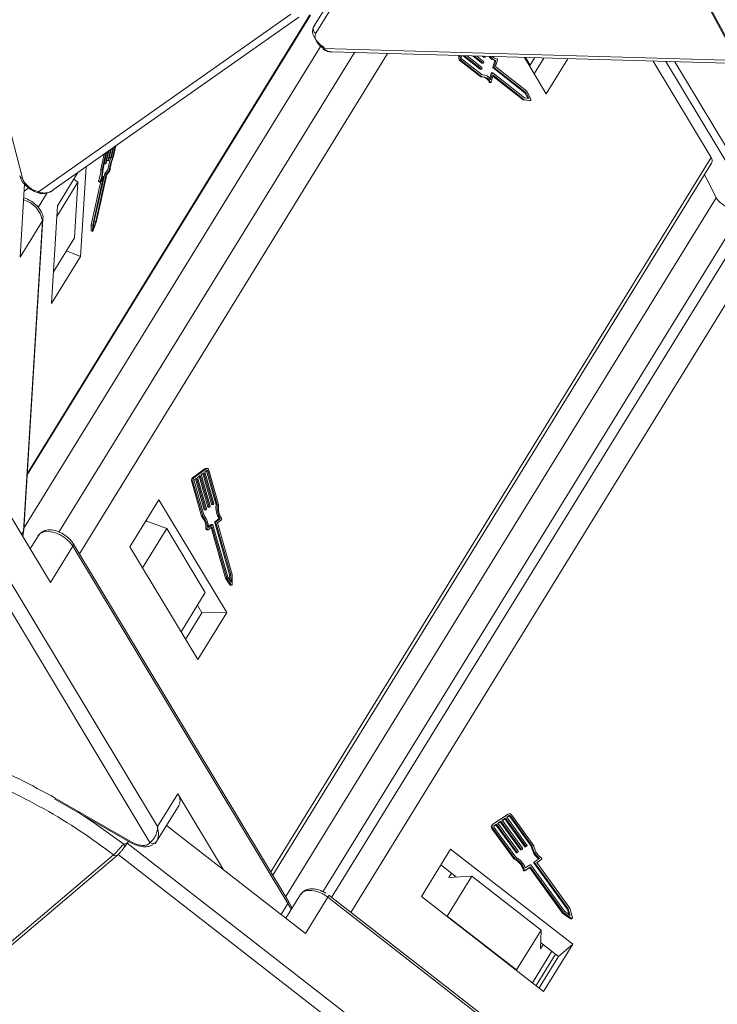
# Model space of a CAD drawing. Header units: millimetres. Extents: x 4016 to 5477, y 50 to 1083.
# Tile 25 of 42: x 4922 to 4969, y 865 to 931. Entities that reach past the tile are written whole.
import ezdxf

# ---------------------------------------------------------------- set-up
doc = ezdxf.new("R2010")
doc.units = ezdxf.units.MM

msp = doc.modelspace()

# ---------------------------------------------------------------- linework, layer by layer
at = {"color": 7, "linetype": 'Continuous', "lineweight": 15}
for p, q in [((4952.722, 961.058), (4970.363, 928.363)), ((4952.832, 961.004), (4970.474, 928.309)), ((4943.692, 933.688), (4941.879, 930.747)), ((4943.84, 933.261), (4942.027, 930.32)), ((4922.684, 900.737), (4941.671, 931.538)), ((4941.635, 931.539), (4922.688, 900.803)), ((4940.349, 931.599), (4923.427, 919.697)), ((4924.422, 919.817), (4940.892, 931.401)), ((4942.396, 929.502), (4922.465, 897.17)), ((4944.614, 929.02), (4924.811, 896.895)), ((4926.179, 895.432), (4946.845, 928.956)), ((4970.297, 928.487), (4942.554, 929.284)), ((4943.104, 929.063), (4970.422, 928.278)), ((4951.645, 928.818), (4951.625, 928.748)), ((4951.709, 928.75), (4951.625, 928.748)), ((4951.727, 928.815), (4951.709, 928.75)), ((4951.779, 928.694), (4951.813, 928.813)), ((4951.902, 928.81), (4953.043, 927.911)), ((4951.991, 928.808), (4953.126, 927.913)), ((4953.158, 928.028), (4952.176, 928.803)), ((4952.549, 928.792), (4953.156, 928.313)), ((4952.638, 928.789), (4953.239, 928.315)), ((4953.272, 928.43), (4952.823, 928.784)), ((4953.196, 928.773), (4953.269, 928.715)), ((4953.285, 928.771), (4953.353, 928.717)), ((4953.378, 928.732), (4953.389, 928.768)), ((4951.683, 928.492), (4951.766, 928.494)), ((4951.683, 928.492), (4953.085, 927.386)), ((4951.766, 928.494), (4953.168, 927.388)), ((4953.179, 927.521), (4951.798, 928.609)), ((4953.239, 928.315), (4953.156, 928.313)), ((4953.165, 928.31), (4953.248, 928.312)), ((4953.265, 928.33), (4953.281, 928.387)), ((4953.353, 928.717), (4953.269, 928.715)), ((4953.278, 928.712), (4953.361, 928.714)), ((4954.024, 928.488), (4953.899, 928.044)), ((4954.107, 928.489), (4953.982, 928.046)), ((4954.107, 928.489), (4954.024, 928.488)), ((4954.085, 928.105), (4954.202, 928.52)), ((4956.009, 928.692), (4957.475, 926.259)), ((4956.392, 928.181), (4956.085, 928.69)), ((4956.34, 928.143), (4956.392, 928.181)), ((4956.392, 928.181), (4956.695, 928.673)), ((4956.663, 927.607), (4957.308, 928.655)), ((4957.475, 926.259), (4958.923, 928.609)), ((4964.639, 928.444), (4968.522, 922.001)), ((4965.498, 928.42), (4970.025, 920.907)), ((4970.452, 921.157), (4966.086, 928.403)), ((4953.126, 927.913), (4953.043, 927.911)), ((4953.051, 927.908), (4953.135, 927.91)), ((4953.152, 927.928), (4953.168, 927.985)), ((4953.257, 927.53), (4953.174, 927.528)), ((4953.785, 927.642), (4953.685, 927.286)), ((4953.868, 927.644), (4953.743, 927.2)), ((4953.785, 927.642), (4953.868, 927.644)), ((4953.79, 927.058), (4953.915, 927.502)), ((4953.885, 927.662), (4953.802, 927.66)), ((4956.024, 925.979), (4953.894, 927.658)), ((4953.982, 928.046), (4953.899, 928.044)), ((4953.899, 927.447), (4955.923, 925.851)), ((4953.991, 928.003), (4953.908, 928.001)), ((4953.908, 928.001), (4956.038, 926.322)), ((4953.915, 927.502), (4956.006, 925.853)), ((4953.991, 928.003), (4956.122, 926.324)), ((4956.168, 926.427), (4954.095, 928.062)), ((4953.085, 927.386), (4953.168, 927.388)), ((4953.724, 927.046), (4953.641, 927.044)), ((4953.672, 927.02), (4953.756, 927.022)), ((4956.122, 926.324), (4956.038, 926.322)), ((4956.038, 926.322), (4956.235, 925.962)), ((4956.122, 926.324), (4956.323, 925.955)), ((4956.442, 925.925), (4956.168, 926.427)), ((4955.923, 925.851), (4956.006, 925.853)), ((4955.923, 925.851), (4956.329, 925.818)), ((4956.006, 925.853), (4956.412, 925.82)), ((4956.323, 925.955), (4956.024, 925.979)), ((4956.412, 925.82), (4956.329, 925.818)), ((4956.329, 925.818), (4956.331, 925.818)), ((4956.331, 925.818), (4956.415, 925.82)), ((4921.283, 924.756), (4922.36, 920.617)), ((4927.839, 922.22), (4927.611, 921.193)), ((4927.961, 922.306), (4927.706, 921.155)), ((4928.005, 922.337), (4927.762, 921.244)), ((4927.931, 921.584), (4928.115, 922.415)), ((4928.16, 922.446), (4927.981, 921.64)), ((4928.105, 921.78), (4928.27, 922.523)), ((4928.314, 922.555), (4928.155, 921.836)), ((4928.279, 921.976), (4928.425, 922.632)), ((4928.469, 922.663), (4928.329, 922.032)), ((4928.409, 921.972), (4928.579, 922.741)), ((4928.451, 921.995), (4928.623, 922.772)), ((4927.842, 921.603), (4927.932, 921.568)), ((4927.845, 921.618), (4927.931, 921.584)), ((4927.962, 921.599), (4927.938, 921.571)), ((4928.016, 921.799), (4928.106, 921.764)), ((4928.019, 921.813), (4928.105, 921.78)), ((4928.136, 921.795), (4928.112, 921.767)), ((4928.19, 921.995), (4928.28, 921.96)), ((4928.193, 922.009), (4928.279, 921.976)), ((4928.31, 921.991), (4928.286, 921.963)), ((4928.32, 922.007), (4928.409, 921.972)), ((4968.522, 922.001), (4939.014, 874.133)), ((4939.149, 873.908), (4968.563, 921.622)), ((4926.082, 920.985), (4924.711, 918.76)), ((4926.257, 915.366), (4926.626, 921.367)), ((4927.882, 920.905), (4927.178, 917.732)), ((4927.273, 917.695), (4927.977, 920.868)), ((4927.318, 917.729), (4928.009, 920.845)), ((4927.611, 921.193), (4927.706, 921.155)), ((4927.882, 920.905), (4927.977, 920.868)), ((4928.093, 921.162), (4927.901, 920.945)), ((4927.901, 920.945), (4927.995, 920.908)), ((4927.995, 920.908), (4928.188, 921.124)), ((4928.009, 920.845), (4928.202, 921.061)), ((4928.093, 921.162), (4928.188, 921.124)), ((4922.176, 920.755), (4922.171, 920.772)), ((4922.504, 920.223), (4922.203, 915.326)), ((4926.077, 920.334), (4924.667, 918.047)), ((4925.811, 920.545), (4926.077, 920.334)), ((4926.077, 920.334), (4925.849, 916.619)), ((4927.623, 920.41), (4926.975, 917.487)), ((4927.755, 920.538), (4927.07, 917.449)), ((4927.828, 920.7), (4927.124, 917.527)), ((4927.462, 920.379), (4927.557, 920.341)), ((4927.563, 920.398), (4927.468, 920.436)), ((4927.569, 920.348), (4927.748, 920.551)), ((4927.629, 920.496), (4927.821, 920.712)), ((4927.727, 920.749), (4927.694, 920.713)), ((4927.727, 920.749), (4927.821, 920.712)), ((4927.827, 920.715), (4927.733, 920.753)), ((4927.742, 920.544), (4927.755, 920.538)), ((4922.473, 919.732), (4922.794, 919.958)), ((4923.422, 918.653), (4924.023, 919.627)), ((4923.488, 919.602), (4923.495, 919.601)), ((4972.251, 919.733), (4943.086, 872.422)), ((4940.012, 872.477), (4968.876, 919.299)), ((4944.374, 871.421), (4974.007, 919.491)), ((4924.711, 918.76), (4924.308, 912.203)), ((4970.743, 918.631), (4942.491, 872.801)), ((4922.203, 915.326), (4923.702, 917.758)), ((4923.702, 917.758), (4922.425, 896.957)), ((4922.458, 897.06), (4923.736, 917.861)), ((4927.104, 917.109), (4927.318, 917.729)), ((4927.116, 917.239), (4927.273, 917.695)), ((4927.124, 917.527), (4927.116, 917.239)), ((4927.178, 917.732), (4927.154, 917.661)), ((4927.178, 917.732), (4927.273, 917.695)), ((4926.975, 917.487), (4926.964, 917.095)), ((4927.059, 917.058), (4926.964, 917.095)), ((4926.968, 917.082), (4927.063, 917.045)), ((4926.975, 917.487), (4927.07, 917.449)), ((4927.07, 917.449), (4927.059, 917.058)), ((4924.439, 914.332), (4925.849, 916.619)), ((4925.307, 915.741), (4926.257, 915.366)), ((4924.308, 912.203), (4926.257, 915.366)), ((4931.426, 877.164), (4916.997, 901.107)), ((4934.611, 901.147), (4933.766, 900.525)), ((4934.694, 901.149), (4933.85, 900.527)), ((4934.727, 901.032), (4934.586, 900.929)), ((4934.611, 901.147), (4934.694, 901.149)), ((4934.74, 901.165), (4934.656, 901.164)), ((4935.507, 898.739), (4934.849, 901.052)), ((4916.172, 900.559), (4930.91, 876.103)), ((4920.003, 900.549), (4924.232, 893.53)), ((4933.85, 900.527), (4933.766, 900.525)), ((4934.024, 900.514), (4933.883, 900.41)), ((4933.954, 900.463), (4934.541, 898.398)), ((4934.625, 898.399), (4934.024, 900.514)), ((4934.27, 900.695), (4934.094, 900.566)), ((4934.094, 900.566), (4934.695, 898.451)), ((4934.201, 900.644), (4934.788, 898.579)), ((4934.871, 898.581), (4934.27, 900.695)), ((4934.516, 900.877), (4934.34, 900.747)), ((4934.34, 900.747), (4934.941, 898.633)), ((4934.447, 900.826), (4935.034, 898.761)), ((4935.117, 898.762), (4934.516, 900.877)), ((4934.586, 900.929), (4935.188, 898.814)), ((4934.696, 900.998), (4934.693, 901.007)), ((4934.779, 901), (4934.696, 900.998)), ((4934.696, 900.998), (4935.343, 898.721)), ((4935.426, 898.723), (4934.779, 901)), ((4933.711, 900.272), (4933.794, 900.274)), ((4933.711, 900.272), (4934.368, 897.959)), ((4933.794, 900.274), (4934.452, 897.961)), ((4933.864, 900.326), (4934.512, 898.049)), ((4931.513, 899.069), (4929.563, 895.907)), ((4936.061, 891.522), (4931.513, 899.069)), ((4934.541, 898.398), (4934.625, 898.399)), ((4934.686, 898.409), (4934.651, 898.383)), ((4934.788, 898.579), (4934.871, 898.581)), ((4934.806, 898.56), (4934.889, 898.562)), ((4934.932, 898.591), (4934.897, 898.565)), ((4935.034, 898.761), (4935.117, 898.762)), ((4935.052, 898.742), (4935.136, 898.744)), ((4935.178, 898.772), (4935.143, 898.746)), ((4935.343, 898.721), (4935.426, 898.723)), ((4934.368, 897.959), (4934.452, 897.961)), ((4934.56, 898.379), (4934.643, 898.381)), ((4935.532, 897.792), (4935.26, 897.591)), ((4935.343, 897.593), (4935.615, 897.793)), ((4935.532, 897.792), (4935.615, 897.793)), ((4932.041, 897.136), (4930.413, 894.496)), ((4930.636, 897.648), (4932.041, 897.136)), ((4930.66, 897.686), (4930.695, 897.626)), ((4932.041, 897.136), (4934.618, 892.859)), ((4934.75, 897.115), (4934.667, 897.114)), ((4934.805, 897.055), (4935.06, 897.243)), ((4935.014, 897.41), (4934.821, 897.268)), ((4934.825, 897.211), (4935.097, 897.411)), ((4935.008, 897.205), (4935.975, 893.804)), ((4935.014, 897.41), (4935.097, 897.411)), ((4935.105, 897.414), (4935.022, 897.412)), ((4935.037, 897.226), (4935.086, 897.227)), ((4935.086, 897.227), (4936.059, 893.806)), ((4935.123, 897.395), (4936.122, 893.881)), ((4935.251, 897.549), (4935.334, 897.551)), ((4935.251, 897.549), (4936.25, 894.035)), ((4935.26, 897.591), (4935.343, 897.593)), ((4936.333, 894.037), (4935.334, 897.551)), ((4935.429, 897.515), (4935.702, 897.716)), ((4936.41, 894.065), (4935.429, 897.515)), ((4922.425, 896.957), (4922.294, 896.746)), ((4922.425, 896.957), (4922.394, 896.58)), ((4923.43, 896.673), (4922.878, 895.778)), ((4934.707, 897.048), (4934.79, 897.05)), ((4924.232, 893.53), (4925.732, 895.962)), ((4925.732, 895.962), (4940.161, 872.018)), ((4940.183, 872.193), (4925.754, 896.137)), ((4929.563, 895.907), (4934.111, 888.36)), ((4935.975, 893.804), (4936.059, 893.806)), ((4935.975, 893.804), (4936.278, 893.35)), ((4936.059, 893.806), (4936.361, 893.351)), ((4936.122, 893.881), (4936.345, 893.547)), ((4936.25, 894.035), (4936.333, 894.037)), ((4936.25, 894.035), (4936.259, 893.677)), ((4936.345, 893.547), (4936.333, 894.037)), ((4936.426, 893.399), (4936.41, 894.065)), ((4936.361, 893.351), (4936.278, 893.35)), ((4936.305, 893.332), (4936.389, 893.334)), ((4932.991, 890.22), (4934.618, 892.859)), ((4934.087, 891.998), (4934.396, 891.486)), ((4934.396, 891.486), (4933.299, 889.708)), ((4934.111, 888.36), (4936.061, 891.522)), ((4934.396, 891.486), (4936.061, 891.522)), ((4932.775, 879.353), (4931.426, 877.164)), ((4935.832, 874.28), (4932.775, 879.353)), ((4924.537, 879.015), (4929.725, 876.046)), ((4924.561, 879.076), (4929.748, 876.107)), ((4931.357, 876.162), (4932.857, 878.594)), ((4954.923, 878.006), (4953.896, 877.325)), ((4953.885, 877.316), (4953.837, 877.276)), ((4953.955, 877.202), (4954.094, 877.294)), ((4954.142, 877.335), (4953.971, 877.221)), ((4954.094, 877.294), (4954.142, 877.335)), ((4954.094, 877.294), (4955.45, 875.424)), ((4955.498, 875.464), (4954.142, 877.335)), ((4954.442, 877.534), (4954.228, 877.392)), ((4954.228, 877.392), (4955.584, 875.521)), ((4954.232, 877.386), (4954.394, 877.493)), ((4954.394, 877.493), (4954.442, 877.534)), ((4954.394, 877.493), (4955.75, 875.622)), ((4955.798, 875.663), (4954.442, 877.534)), ((4954.741, 877.732), (4954.527, 877.59)), ((4954.527, 877.59), (4955.883, 875.72)), ((4954.532, 877.584), (4954.693, 877.692)), ((4954.693, 877.692), (4954.741, 877.732)), ((4954.693, 877.692), (4956.049, 875.821)), ((4956.097, 875.861), (4954.741, 877.732)), ((4954.998, 877.903), (4954.827, 877.789)), ((4954.827, 877.789), (4956.183, 875.918)), ((4954.831, 877.783), (4954.95, 877.862)), ((4954.95, 877.862), (4954.998, 877.903)), ((4955.078, 877.879), (4955.03, 877.839)), ((4955.03, 877.839), (4956.49, 875.824)), ((4956.538, 875.865), (4955.078, 877.879)), ((4956.647, 875.889), (4955.164, 877.936)), ((4932.023, 877.242), (4941.339, 869.998)), ((4953.832, 877.044), (4953.88, 877.085)), ((4953.832, 877.044), (4955.316, 874.997)), ((4953.88, 877.085), (4955.363, 875.038)), ((4953.971, 877.221), (4953.964, 877.215)), ((4953.966, 877.141), (4955.426, 875.127)), ((4929.153, 875.983), (4929.386, 876.054)), ((4929.386, 876.054), (4929.471, 876.191)), ((4955.38, 855.84), (4929.386, 876.054)), ((4929.725, 876.046), (4929.726, 876.046)), ((4951.057, 875.655), (4949.108, 872.493)), ((4959.251, 869.284), (4951.057, 875.655)), ((4955.45, 875.424), (4955.498, 875.464)), ((4955.538, 875.453), (4955.49, 875.412)), ((4955.49, 875.412), (4955.533, 875.44)), ((4955.533, 875.44), (4955.581, 875.481)), ((4955.533, 875.44), (4955.535, 875.442)), ((4955.535, 875.442), (4955.583, 875.482)), ((4955.581, 875.481), (4955.538, 875.453)), ((4955.75, 875.622), (4955.798, 875.663)), ((4955.79, 875.611), (4955.838, 875.651)), ((4955.79, 875.611), (4955.833, 875.639)), ((4955.833, 875.639), (4955.88, 875.68)), ((4955.833, 875.639), (4955.834, 875.641)), ((4955.834, 875.641), (4955.882, 875.681)), ((4955.88, 875.68), (4955.838, 875.651)), ((4956.049, 875.821), (4956.097, 875.861)), ((4956.089, 875.809), (4956.137, 875.85)), ((4956.089, 875.809), (4956.132, 875.838)), ((4956.132, 875.838), (4956.18, 875.878)), ((4956.132, 875.838), (4956.134, 875.839)), ((4956.134, 875.839), (4956.182, 875.88)), ((4956.18, 875.878), (4956.137, 875.85)), ((4956.49, 875.824), (4956.538, 875.865)), ((4907.743, 857.728), (4928.471, 875.275)), ((4908.006, 857.712), (4928.734, 875.258)), ((4928.471, 875.275), (4928.472, 875.276)), ((4928.768, 875.297), (4955.372, 854.609)), ((4955.316, 874.997), (4955.363, 875.038)), ((4956.648, 874.732), (4956.696, 874.773)), ((4956.648, 874.732), (4958.901, 871.623)), ((4956.697, 874.811), (4956.649, 874.771)), ((4958.949, 871.664), (4956.696, 874.773)), ((4956.698, 874.813), (4957.029, 875.032)), ((4956.837, 874.752), (4957.168, 874.972)), ((4959.05, 871.699), (4956.837, 874.752)), ((4956.842, 874.746), (4957.121, 874.931)), ((4957.168, 874.972), (4957.121, 874.931)), ((4957.121, 874.931), (4957.124, 874.934)), ((4957.124, 874.934), (4957.172, 874.975)), ((4950.41, 874.605), (4951.465, 873.784)), ((4951.131, 874.044), (4950.951, 873.752)), ((4955.986, 874.297), (4955.939, 874.257)), ((4956.031, 874.208), (4956.34, 874.414)), ((4956.031, 874.208), (4956.079, 874.249)), ((4956.068, 874.395), (4956.399, 874.614)), ((4956.079, 874.249), (4956.388, 874.454)), ((4956.34, 874.414), (4956.388, 874.454)), ((4956.38, 874.402), (4956.428, 874.443)), ((4956.38, 874.402), (4958.574, 871.375)), ((4956.428, 874.443), (4958.622, 871.415)), ((4956.439, 874.603), (4958.692, 871.493)), ((4952.493, 873.848), (4950.844, 871.172)), ((4950.951, 873.752), (4952.493, 873.848)), ((4952.493, 873.848), (4957.136, 870.238)), ((4940.161, 872.018), (4939.7, 871.272)), ((4941.009, 872.625), (4940.021, 871.023)), ((4940.161, 872.018), (4940.392, 871.625)), ((4940.446, 871.712), (4940.169, 872.193)), ((4941.339, 869.998), (4942.839, 872.43)), ((4942.839, 872.43), (4968.264, 852.658)), ((4968.341, 852.783), (4942.894, 872.572)), ((4949.108, 872.493), (4957.301, 866.122)), ((4958.574, 871.375), (4958.622, 871.415)), ((4958.574, 871.375), (4959.108, 870.995)), ((4958.622, 871.415), (4959.156, 871.036)), ((4958.692, 871.493), (4959.085, 871.214)), ((4958.901, 871.623), (4958.949, 871.664)), ((4958.901, 871.623), (4959.008, 871.268)), ((4959.085, 871.214), (4958.949, 871.664)), ((4959.234, 871.088), (4959.05, 871.699)), ((4950.844, 871.172), (4950.809, 871.17)), ((4950.844, 871.172), (4955.487, 867.562)), ((4959.156, 871.036), (4959.108, 870.995)), ((4959.174, 870.993), (4959.222, 871.033)), ((4955.487, 867.562), (4957.136, 870.238)), ((4957.136, 870.238), (4957.084, 868.983)), ((4957.101, 869.402), (4958.294, 868.474)), ((4957.848, 868.821), (4956.546, 866.709)), ((4957.084, 868.983), (4957.264, 869.275)), ((4957.301, 866.122), (4959.251, 869.284)), ((4958.294, 868.474), (4959.251, 869.284)), ((4956.796, 866.515), (4958.097, 868.627)), ((4958.294, 868.474), (4956.992, 866.362)), ((4955.485, 867.534), (4955.487, 867.562))]:
    msp.add_line(p, q, dxfattribs=at)
at = {"color": 7, "linetype": 'Continuous', "lineweight": 15, "flags": 128}
for points in [[(4942.581, 929.366), (4942.37, 929.523), (4942.185, 929.697), (4942.03, 929.883), (4941.914, 930.073), (4941.838, 930.261), (4941.807, 930.44), (4941.821, 930.604), (4941.879, 930.747)], [(4942.554, 929.284), (4942.533, 929.257), (4942.518, 929.241), (4942.511, 929.236), (4942.511, 929.241), (4942.518, 929.258), (4942.533, 929.285), (4942.554, 929.322), (4942.581, 929.366)], [(4953.353, 928.717), (4953.356, 928.715), (4953.36, 928.714), (4953.364, 928.714), (4953.368, 928.716), (4953.371, 928.718), (4953.374, 928.722), (4953.377, 928.727), (4953.378, 928.732)], [(4953.239, 928.315), (4953.243, 928.313), (4953.247, 928.312), (4953.25, 928.312), (4953.254, 928.314), (4953.258, 928.316), (4953.261, 928.32), (4953.263, 928.325), (4953.265, 928.33)], [(4954.166, 928.612), (4954.176, 928.61), (4954.185, 928.604), (4954.193, 928.594), (4954.199, 928.582), (4954.204, 928.567), (4954.206, 928.551), (4954.205, 928.535), (4954.202, 928.52)], [(4953.126, 927.913), (4953.129, 927.911), (4953.133, 927.91), (4953.137, 927.91), (4953.141, 927.912), (4953.144, 927.914), (4953.147, 927.918), (4953.15, 927.923), (4953.152, 927.928)], [(4953.894, 927.658), (4953.891, 927.661), (4953.887, 927.662), (4953.883, 927.661), (4953.879, 927.66), (4953.876, 927.657), (4953.873, 927.654), (4953.87, 927.649), (4953.868, 927.644)], [(4953.79, 927.058), (4953.784, 927.044), (4953.777, 927.033), (4953.769, 927.026), (4953.759, 927.022), (4953.75, 927.022), (4953.74, 927.026), (4953.731, 927.034), (4953.724, 927.046)], [(4956.442, 925.925), (4956.448, 925.91), (4956.452, 925.892), (4956.452, 925.873), (4956.448, 925.855), (4956.442, 925.84), (4956.434, 925.828), (4956.423, 925.821), (4956.412, 925.82)], [(4927.938, 921.571), (4927.935, 921.569), (4927.933, 921.568), (4927.932, 921.568), (4927.931, 921.569), (4927.93, 921.571), (4927.93, 921.575), (4927.93, 921.579), (4927.931, 921.584)], [(4928.112, 921.767), (4928.109, 921.765), (4928.107, 921.764), (4928.106, 921.764), (4928.104, 921.765), (4928.104, 921.767), (4928.104, 921.771), (4928.104, 921.775), (4928.105, 921.78)], [(4928.286, 921.963), (4928.283, 921.961), (4928.281, 921.96), (4928.28, 921.96), (4928.278, 921.961), (4928.278, 921.963), (4928.278, 921.967), (4928.278, 921.971), (4928.279, 921.976)], [(4968.876, 919.299), (4968.3, 920.439), (4968.076, 920.832)], [(4927.468, 920.436), (4927.463, 920.421), (4927.46, 920.407), (4927.458, 920.395), (4927.458, 920.386), (4927.46, 920.381), (4927.462, 920.379)], [(4927.569, 920.348), (4927.563, 920.343), (4927.558, 920.341), (4927.555, 920.343), (4927.553, 920.349), (4927.553, 920.358), (4927.555, 920.37), (4927.558, 920.383), (4927.563, 920.398)], [(4927.748, 920.551), (4927.751, 920.553), (4927.753, 920.554), (4927.754, 920.554), (4927.755, 920.553), (4927.756, 920.551), (4927.756, 920.547), (4927.756, 920.543), (4927.755, 920.538)], [(4927.821, 920.712), (4927.824, 920.714), (4927.826, 920.715), (4927.827, 920.715), (4927.829, 920.714), (4927.829, 920.712), (4927.829, 920.709), (4927.829, 920.705), (4927.828, 920.7)], [(4926.964, 917.095), (4926.965, 917.086), (4926.968, 917.082), (4926.968, 917.082)], [(4927.104, 917.109), (4927.098, 917.092), (4927.09, 917.076), (4927.082, 917.062), (4927.074, 917.051), (4927.068, 917.046), (4927.063, 917.045), (4927.06, 917.049), (4927.059, 917.058)], [(4934.694, 901.149), (4934.716, 901.161), (4934.738, 901.165), (4934.761, 901.163), (4934.783, 901.153), (4934.804, 901.136), (4934.822, 901.113), (4934.838, 901.084), (4934.849, 901.052)], [(4934.779, 901), (4934.775, 901.011), (4934.77, 901.02), (4934.764, 901.028), (4934.757, 901.034), (4934.749, 901.037), (4934.742, 901.038), (4934.734, 901.036), (4934.727, 901.032)], [(4934.651, 898.383), (4934.647, 898.381), (4934.643, 898.381), (4934.639, 898.381), (4934.636, 898.383), (4934.632, 898.385), (4934.629, 898.389), (4934.627, 898.394), (4934.625, 898.399)], [(4934.897, 898.565), (4934.893, 898.563), (4934.89, 898.562), (4934.886, 898.562), (4934.882, 898.564), (4934.879, 898.567), (4934.876, 898.571), (4934.873, 898.576), (4934.871, 898.581)], [(4935.143, 898.746), (4935.14, 898.744), (4935.136, 898.744), (4935.132, 898.744), (4935.128, 898.746), (4935.125, 898.748), (4935.122, 898.752), (4935.119, 898.757), (4935.117, 898.762)], [(4934.667, 897.114), (4934.668, 897.098), (4934.671, 897.082), (4934.677, 897.069), (4934.685, 897.059), (4934.694, 897.052), (4934.703, 897.048), (4934.707, 897.048)], [(4934.805, 897.055), (4934.796, 897.051), (4934.786, 897.05), (4934.777, 897.053), (4934.768, 897.061), (4934.76, 897.071), (4934.755, 897.084), (4934.751, 897.099), (4934.75, 897.115)], [(4935.06, 897.243), (4935.064, 897.245), (4935.067, 897.246), (4935.071, 897.245), (4935.075, 897.243), (4935.078, 897.241), (4935.081, 897.237), (4935.084, 897.232), (4935.086, 897.227)], [(4935.097, 897.411), (4935.101, 897.413), (4935.105, 897.414), (4935.108, 897.414), (4935.112, 897.412), (4935.116, 897.409), (4935.119, 897.405), (4935.121, 897.401), (4935.123, 897.395)], [(4923.43, 896.673), (4923.564, 896.815), (4923.81, 896.921), (4924.127, 896.942), (4924.486, 896.877), (4924.857, 896.732), (4925.208, 896.517), (4925.508, 896.254), (4925.732, 895.962)], [(4936.426, 893.399), (4936.425, 893.381), (4936.421, 893.364), (4936.413, 893.35), (4936.404, 893.34), (4936.393, 893.335), (4936.382, 893.335), (4936.371, 893.341), (4936.361, 893.351)], [(4926.047, 878.151), (4927.184, 877.407), (4929.153, 875.983)], [(4931.358, 876.162), (4931.257, 876.046), (4931.216, 876.015)], [(4928.735, 875.259), (4928.744, 875.267), (4928.768, 875.297)], [(4957.154, 875.071), (4957.166, 875.061), (4957.176, 875.049), (4957.183, 875.035), (4957.187, 875.02), (4957.188, 875.005), (4957.184, 874.992), (4957.178, 874.981), (4957.168, 874.972)], [(4941.009, 872.625), (4941.176, 872.789), (4941.436, 872.882), (4941.761, 872.89), (4942.124, 872.811), (4942.494, 872.654), (4942.839, 872.43)], [(4942.839, 872.43), (4942.865, 872.475), (4942.884, 872.513), (4942.895, 872.543), (4942.898, 872.563), (4942.894, 872.572)], [(4942.894, 872.572), (4942.892, 872.573), (4942.891, 872.573)], [(4959.234, 871.088), (4959.237, 871.071), (4959.235, 871.055), (4959.229, 871.041), (4959.218, 871.03), (4959.204, 871.024), (4959.188, 871.023), (4959.172, 871.027), (4959.156, 871.036)]]:
    msp.add_lwpolyline(points, dxfattribs=at)
at = {"color": 7, "linetype": 'Continuous', "lineweight": 15}
for centre, radius, start, end in [((4942.171, 930.609), 0.323, 154.70189, 243.53573), ((4951.869, 928.668), 0.257, 161.91589, 223.40054), ((4951.952, 928.67), 0.257, 161.91589, 223.40054), ((4954.162, 929.079), 0.607, 211.65461, 256.85548), ((4954.244, 929.079), 0.605, 212.05082, 256.89148), ((4954.195, 929.066), 0.454, 223.26561, 266.39483), ((4951.861, 928.667), 0.0855, 161.91589, 223.40054), ((4953.165, 928.324), 0.0135, 229.67127, 270.30289), ((4953.278, 928.726), 0.0135, 229.67127, 270.30289), ((4953.241, 928.401), 0.0428, 341.91589, 43.40054), ((4954.126, 928.091), 0.0428, 161.91589, 223.40054), ((4953.051, 927.922), 0.0135, 229.67127, 270.30289), ((4953.127, 927.999), 0.0428, 341.91589, 43.40054), ((4953.243, 926.976), 0.548, 24.06002, 96.72699), ((4953.806, 927.639), 0.021, 100.59105, 172.63218), ((4953.939, 928.031), 0.0428, 161.91589, 223.40054), ((4954.023, 928.032), 0.0428, 161.91589, 223.40054), ((4953.245, 926.89), 0.504, 17.9465, 98.75134), ((4953.1, 926.829), 0.582, 21.6349, 78.23874), ((4953.675, 927.056), 0.0363, 199.62462, 265.26711), ((4927.879, 921.662), 0.104, 323.39167, 347.87163), ((4931.081, 920.833), 3.006, 157.48805, 173.71791), ((4928.053, 921.858), 0.104, 323.39167, 347.87163), ((4931.202, 920.791), 3.033, 157.07892, 173.68668), ((4930.749, 920.972), 2.515, 156.00064, 175.67559), ((4928.227, 922.054), 0.104, 323.39167, 347.87163), ((4968.233, 921.778), 0.365, 334.60365, 37.67235), ((4925.822, 921.138), 1.789, 336.89923, 1.76424), ((4925.917, 921.1), 1.789, 336.89923, 1.76424), ((4925.804, 921.206), 1.959, 338.72381, 1.11011), ((4927.984, 920.883), 0.104, 143.39167, 167.87163), ((4928.079, 920.846), 0.104, 143.39167, 167.87163), ((4928.045, 921.18), 0.197, 322.81097, 354.67106), ((4922.392, 920.85), 0.235, 203.61638, 262.22356), ((4927.732, 920.746), 0.00655, 88.59602, 150.83751), ((4923.532, 919.698), 0.105, 180.15898, 245.27481), ((4921.974, 917.46), 1.754, 9.77416, 74.65744), ((4923.516, 917.875), 0.22, 327.82732, 356.20831), ((4934.659, 901.086), 0.0778, 91.71466, 128.03059), ((4933.944, 900.353), 0.247, 135.9924, 199.1166), ((4934.027, 900.355), 0.247, 135.9924, 199.1166), ((4933.942, 900.353), 0.0824, 135.9924, 199.1166), ((4934.563, 898.401), 0.0221, 187.46293, 260.47361), ((4934.656, 898.438), 0.0412, 315.9924, 19.1166), ((4934.81, 898.582), 0.0221, 187.46293, 260.47361), ((4934.902, 898.619), 0.0412, 315.9924, 19.1166), ((4935.056, 898.764), 0.0221, 187.46293, 260.47361), ((4935.149, 898.801), 0.0412, 315.9924, 19.1166), ((4936.906, 898.555), 1.571, 173.92167, 209.06777), ((4936.989, 898.557), 1.571, 173.92167, 209.06777), ((4936.843, 898.554), 1.349, 172.12233, 212.81485), ((4933.486, 897.172), 1.182, 357.15457, 41.71855), ((4933.569, 897.174), 1.182, 357.15457, 41.71855), ((4933.502, 897.194), 1.323, 0.75454, 40.27989), ((4935.639, 897.774), 0.0854, 316.87754, 34.53798), ((4935.022, 897.399), 0.013, 91.71466, 128.03059), ((4935.29, 897.562), 0.0412, 135.9924, 199.1166), ((4935.373, 897.564), 0.0412, 135.9924, 199.1166), ((4922.238, 897.074), 0.22, 327.82577, 356.35333), ((4925.609, 896.067), 0.161, 319.75558, 26.65544), ((4936.307, 893.365), 0.0326, 208.22892, 267.43165), ((4932.199, 878.907), 0.728, 334.55832, 37.71768), ((4924.663, 879), 0.127, 143.65997, 173.257), ((4955.006, 877.841), 0.184, 31.04586, 116.64203), ((4954.004, 877.197), 0.167, 130.23986, 222.05953), ((4954.978, 877.807), 0.0614, 31.04586, 116.64203), ((4955.026, 877.848), 0.0614, 31.04586, 116.64203), ((4953.96, 877.157), 0.17, 136.09544, 221.61798), ((4954.007, 877.179), 0.0558, 130.23986, 222.05953), ((4928.822, 875.789), 0.384, 0.2715, 30.30481), ((4929.851, 876.031), 0.127, 143.65997, 173.257), ((4931.103, 876.361), 0.323, 233.19745, 321.99233), ((4955.476, 875.439), 0.0307, 211.04586, 296.64203), ((4955.524, 875.48), 0.0307, 211.04586, 296.64203), ((4955.563, 875.502), 0.0279, 310.23986, 42.05953), ((4955.776, 875.638), 0.0307, 211.04586, 296.64203), ((4955.824, 875.679), 0.0307, 211.04586, 296.64203), ((4955.862, 875.701), 0.0279, 310.23986, 42.05953), ((4956.075, 875.837), 0.0307, 211.04586, 296.64203), ((4956.123, 875.877), 0.0307, 211.04586, 296.64203), ((4956.162, 875.9), 0.0279, 310.23986, 42.05953), ((4957.759, 876.012), 1.283, 188.41124, 232.66814), ((4957.807, 876.052), 1.283, 188.41124, 232.66814), ((4957.769, 876.018), 1.129, 186.55801, 236.97791), ((4928.613, 875.425), 0.206, 226.51762, 306.21713), ((4928.613, 875.425), 0.206, 226.46913, 306.15321), ((4954.83, 873.956), 1.149, 15.14954, 64.98608), ((4954.878, 873.997), 1.149, 15.14954, 64.98608), ((4954.832, 873.957), 1.311, 19.48296, 63.07576), ((4956.669, 874.751), 0.0284, 136.09544, 221.61798), ((4956.717, 874.792), 0.0279, 130.23986, 222.05953), ((4956.004, 874.269), 0.0662, 190.62503, 294.10929), ((4956.052, 874.309), 0.0662, 190.62503, 294.10929), ((4956.354, 874.386), 0.0307, 31.04586, 116.64203), ((4956.402, 874.427), 0.0307, 31.04586, 116.64203), ((4956.413, 874.587), 0.0307, 31.04586, 116.64203), ((4940.036, 872.123), 0.162, 319.88135, 25.60943), ((4959.142, 871.035), 0.0527, 229.12711, 306.67355)]:
    msp.add_arc(centre, radius, start, end, dxfattribs=at)
msp.add_ellipse((4969.849, 919.257), major_axis=(-1.016, 0.482), ratio=0.55857, start_param=0.647703, end_param=2.847579, dxfattribs=at)
for points, knots in [([(4952.832, 961.004), (4953.599, 960.952), (4955.155, 960.847), (4957.655, 960.372), (4960.063, 959.706), (4962.321, 958.895), (4964.39, 958.004), (4966.445, 956.97), (4969.13, 955.411), (4971.663, 953.623), (4973.953, 951.675), (4975.676, 950.015), (4977.338, 948.156), (4978.848, 946.133), (4980.066, 944.127), (4981.008, 942.129), (4981.669, 940.13), (4981.991, 938.31), (4982.034, 936.699), (4981.864, 935.296), (4981.484, 933.978), (4980.693, 932.361), (4979.498, 930.997), (4977.949, 929.931), (4976.51, 929.226), (4974.755, 928.68), (4972.697, 928.336), (4971.207, 928.318), (4970.474, 928.309)], [0, 0, 0, 0, 0.038862, 0.078912, 0.1200677, 0.1522272, 0.1843815, 0.2172151, 0.2500433, 0.3156185, 0.347778, 0.3799323, 0.4210926, 0.4611415, 0.5, 0.5388632, 0.578912, 0.6200677, 0.6522272, 0.6843815, 0.7172151, 0.7500433, 0.8156185, 0.847778, 0.8799323, 0.9210926, 0.9611404, 1, 1, 1, 1]), ([(4942.51, 929.236), (4942.609, 929.184), (4942.796, 929.087), (4943.005, 929.071), (4943.104, 929.063)], [0, 0, 0, 0, 0.529898, 1, 1, 1, 1]), ([(4942.554, 929.284), (4942.634, 929.222), (4942.796, 929.095), (4943.001, 929.077), (4943.105, 929.068)], [0, 0, 0, 0, 0.493606, 1, 1, 1, 1]), ([(4922.176, 920.756), (4922.223, 920.635), (4922.317, 920.393), (4922.644, 920.042), (4923.054, 919.752), (4923.348, 919.651), (4923.495, 919.601)], [0, 0, 0, 0, 0.25255, 0.5034435, 0.7526147, 1, 1, 1, 1]), ([(4923.427, 919.697), (4923.527, 919.662), (4923.74, 919.588), (4924.081, 919.64), (4924.316, 919.728), (4924.409, 919.812), (4924.418, 919.82)], [0, 0, 0, 0, 0.3018305, 0.6416516, 0.9639686, 1, 1, 1, 1]), ([(4923.488, 919.602), (4923.585, 919.587), (4923.783, 919.556), (4924.088, 919.632), (4924.327, 919.738), (4924.441, 919.842), (4924.474, 919.873)], [0, 0, 0, 0, 0.278709, 0.567547, 0.874973, 1, 1, 1, 1]), ([(4922.94, 919.071), (4922.781, 919.16), (4922.618, 919.252), (4922.451, 919.292), (4922.446, 919.293)], [0, 0, 0, 0, 0.9750283, 1, 1, 1, 1]), ([(4923.596, 918.398), (4923.576, 918.437), (4923.515, 918.559), (4923.312, 918.802), (4923.084, 918.967), (4922.94, 919.071)], [0, 0, 0, 0, 0.15169, 0.467899, 1, 1, 1, 1]), ([(4923.726, 917.864), (4923.73, 917.88), (4923.764, 918.014), (4923.705, 918.204), (4923.619, 918.357), (4923.596, 918.398)], [0, 0, 0, 0, 0.0966866, 0.7642793, 1, 1, 1, 1]), ([(4925.123, 896.753), (4924.964, 896.836), (4924.743, 896.953), (4924.411, 897.031), (4924.142, 897.055), (4923.849, 897.008), (4923.573, 896.875), (4923.459, 896.707), (4923.401, 896.622)], [0, 0, 0, 0, 0.247081, 0.3434298, 0.4997924, 0.6591045, 0.8276543, 1, 1, 1, 1]), ([(4925.749, 896.136), (4925.738, 896.156), (4925.685, 896.259), (4925.494, 896.483), (4925.266, 896.649), (4925.123, 896.753)], [0, 0, 0, 0, 0.0840829, 0.4254924, 1, 1, 1, 1]), ([(4908.287, 883.846), (4908.748, 883.851), (4909.961, 883.863), (4912.069, 883.621), (4914.559, 883.143), (4917.108, 882.426), (4919.646, 881.5), (4922.149, 880.396), (4923.757, 879.516), (4924.561, 879.076)], [0, 0, 0, 0, 0.093314, 0.245261, 0.398259, 0.551256, 0.703204, 0.851597, 1, 1, 1, 1]), ([(4907.743, 857.728), (4907.045, 858.302), (4905.628, 859.468), (4903.709, 861.382), (4902.103, 863.255), (4900.816, 865.036), (4899.808, 866.689), (4898.982, 868.351), (4898.146, 870.551), (4897.728, 872.671), (4897.737, 874.632), (4897.971, 876.135), (4898.496, 877.62), (4899.365, 879.015), (4900.503, 880.192), (4901.904, 881.164), (4903.584, 881.928), (4905.392, 882.416), (4907.231, 882.67), (4909.038, 882.737), (4910.953, 882.637), (4913.624, 882.275), (4916.401, 881.579), (4919.179, 880.58), (4921.427, 879.613), (4923.801, 878.391), (4926.24, 876.916), (4927.735, 875.817), (4928.471, 875.275)], [0, 0, 0, 0, 0.038862, 0.078912, 0.120068, 0.152227, 0.184382, 0.217215, 0.250043, 0.315618, 0.347778, 0.379932, 0.421093, 0.461142, 0.5, 0.538863, 0.578912, 0.620068, 0.652227, 0.684382, 0.717215, 0.750043, 0.815618, 0.847778, 0.879932, 0.921093, 0.96114, 1, 1, 1, 1]), ([(4930.91, 876.103), (4930.969, 876.146), (4931.096, 876.24), (4931.267, 876.506), (4931.39, 876.824), (4931.414, 877.05), (4931.426, 877.164)], [0, 0, 0, 0, 0.234359, 0.498216, 0.748481, 1, 1, 1, 1]), ([(4931.426, 877.164), (4931.455, 876.971), (4931.502, 876.672), (4931.442, 876.334), (4931.384, 876.216), (4931.358, 876.162)], [0, 0, 0, 0, 0.498413, 0.772928, 1, 1, 1, 1]), ([(4928.472, 875.276), (4928.503, 875.304), (4928.559, 875.355), (4928.668, 875.471), (4928.775, 875.594), (4928.884, 875.718), (4928.979, 875.823), (4929.068, 875.916), (4929.127, 875.962), (4929.153, 875.983)], [0, 0, 0, 0, 0.1718456, 0.312445, 0.4991009, 0.6298393, 0.7575038, 0.8890244, 1, 1, 1, 1]), ([(4929.726, 876.046), (4929.859, 875.984), (4930.13, 875.857), (4930.565, 875.799), (4930.921, 875.832), (4931.071, 875.934), (4931.127, 875.971)], [0, 0, 0, 0, 0.2694618, 0.5483348, 0.833752, 1, 1, 1, 1]), ([(4928.729, 875.254), (4928.765, 875.287), (4928.834, 875.35), (4928.909, 875.433), (4928.945, 875.472)], [0, 0, 0, 0, 0.522081, 1, 1, 1, 1]), ([(4929.206, 875.791), (4929.157, 875.727), (4929.065, 875.607), (4928.974, 875.506), (4928.931, 875.458)], [0, 0, 0, 0, 0.5261928, 1, 1, 1, 1]), ([(4942.703, 872.704), (4942.543, 872.788), (4942.322, 872.905), (4941.99, 872.983), (4941.721, 873.007), (4941.429, 872.959), (4941.173, 872.84), (4941.071, 872.694), (4941.027, 872.63)], [0, 0, 0, 0, 0.257745, 0.358252, 0.521364, 0.687552, 0.863376, 1, 1, 1, 1])]:
    msp.add_open_spline(points, degree=3, knots=knots, dxfattribs=at)
for points in [[(4942.027, 930.32), (4941.997, 930.244), (4941.937, 930.092), (4942.022, 929.893), (4942.064, 929.794)], [(4942.064, 929.794), (4942.124, 929.701), (4942.244, 929.515), (4942.45, 929.361), (4942.554, 929.284)], [(4922.36, 920.617), (4922.398, 920.518), (4922.473, 920.32), (4922.668, 920.135), (4922.766, 920.043)], [(4922.766, 920.043), (4922.869, 919.966), (4923.076, 919.813), (4923.31, 919.736), (4923.427, 919.697)], [(4929.386, 876.054), (4929.36, 876.012), (4929.307, 875.929), (4929.24, 875.837), (4929.206, 875.791)], [(4929.748, 876.107), (4929.873, 876.045), (4930.121, 875.922), (4930.354, 875.906), (4930.47, 875.898)], [(4930.47, 875.898), (4930.567, 875.909), (4930.761, 875.931), (4930.86, 876.045), (4930.91, 876.103)]]:
    msp.add_open_spline(points, degree=3, dxfattribs=at)

doc.saveas('drawing.dxf')
